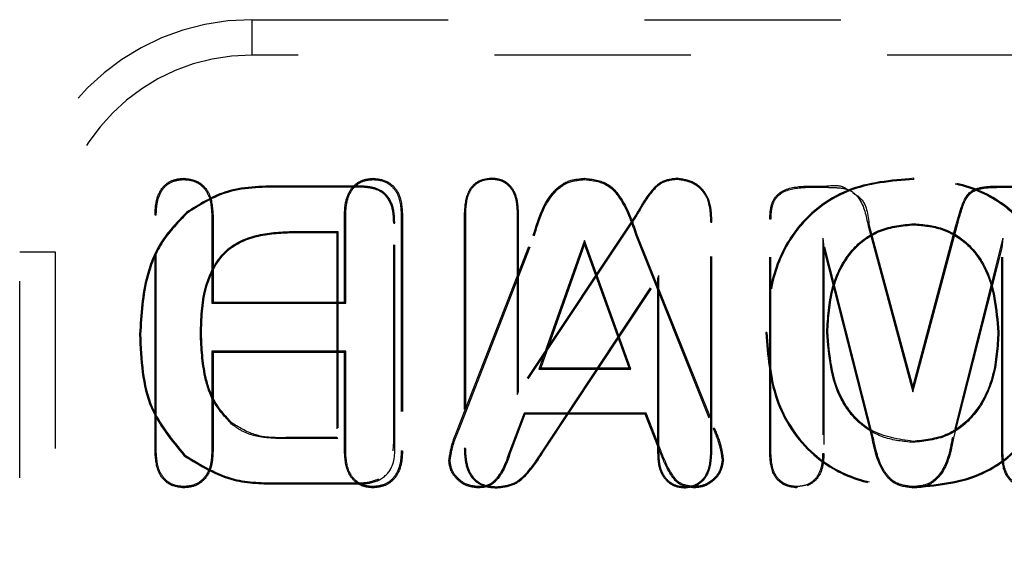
# Model space of a CAD drawing. Header units: inches. Extents: x 1772 to 2706, y -534 to -52.
# Tile 55 of 61: x 1902.498 to 1903, y -505.351 to -505.075. Entities that reach past the tile are written whole.
import ezdxf

# ---------------------------------------------------------------- set-up
doc = ezdxf.new("R2010")
doc.units = ezdxf.units.IN
doc.header["$LTSCALE"] = 0.5
doc.header["$MEASUREMENT"] = 0
doc.linetypes.add('HIDDEN', pattern=[0.225, 0.15, -0.075])
doc.layers.add('SID-M-H', color=4, linetype='HIDDEN')

msp = doc.modelspace()

# ---------------------------------------------------------------- linework, layer by layer
at = {"layer": 'SID-M-H'}
for p, q in [((1902.6166, -505.07543), (1903.64022, -505.07543)), ((1902.6166, -505.07543), (1902.6166, -505.09347)), ((1903.64022, -505.09347), (1902.6166, -505.09347)), ((1902.58199, -505.15676), (1902.58199, -505.15614)), ((1902.67846, -505.15676), (1902.67845, -505.15614)), ((1902.7388, -505.15666), (1902.7388, -505.15614)), ((1902.78626, -505.15676), (1902.78626, -505.15614)), ((1902.83335, -505.15666), (1902.83335, -505.15614)), ((1902.95373, -505.15666), (1902.95373, -505.15614)), ((1902.63096, -505.16059), (1902.63096, -505.16008)), ((1902.67134, -505.16008), (1902.63096, -505.16008)), ((1902.67134, -505.16059), (1902.63096, -505.16059)), ((1902.67134, -505.16059), (1902.67134, -505.16008)), ((1902.89933, -505.1607), (1902.89932, -505.16008)), ((1902.89932, -505.16008), (1902.90876, -505.16008)), ((1902.89933, -505.1607), (1902.90876, -505.1607)), ((1902.90876, -505.1607), (1902.90876, -505.16008)), ((1902.99751, -505.1607), (1902.9975, -505.16008)), ((1902.9975, -505.16008), (1903.00697, -505.16008)), ((1902.99751, -505.1607), (1903.00697, -505.1607)), ((1902.84877, -505.16691), (1902.84925, -505.16672)), ((1902.5838, -505.17385), (1902.58347, -505.17346)), ((1902.568, -505.17485), (1902.56738, -505.17484)), ((1902.56738, -505.29483), (1902.56738, -505.17484)), ((1902.568, -505.29482), (1902.568, -505.17485)), ((1902.59629, -505.17503), (1902.59629, -505.21975)), ((1902.59629, -505.17503), (1902.59691, -505.17503)), ((1902.59691, -505.17503), (1902.59691, -505.21913)), ((1902.66446, -505.17503), (1902.66384, -505.17503)), ((1902.66384, -505.21913), (1902.66384, -505.17503)), ((1902.66446, -505.21975), (1902.66446, -505.17503)), ((1902.69275, -505.17485), (1902.69337, -505.17484)), ((1902.69275, -505.17485), (1902.69275, -505.29482)), ((1902.69337, -505.17484), (1902.69337, -505.29483)), ((1902.72486, -505.17379), (1902.72486, -505.29357)), ((1902.72538, -505.1738), (1902.72486, -505.17379)), ((1902.72538, -505.1738), (1902.72538, -505.29356)), ((1902.75191, -505.1738), (1902.75242, -505.17379)), ((1902.75191, -505.26611), (1902.75191, -505.1738)), ((1902.81271, -505.1749), (1902.75191, -505.26611)), ((1902.75242, -505.26441), (1902.75242, -505.17379)), ((1902.81228, -505.17463), (1902.75242, -505.26441)), ((1902.81271, -505.1749), (1902.81228, -505.17463)), ((1902.85033, -505.17847), (1902.85085, -505.17847)), ((1902.85033, -505.29596), (1902.85033, -505.17847)), ((1902.85085, -505.29597), (1902.85085, -505.17847)), ((1902.88099, -505.17688), (1902.88038, -505.17687)), ((1902.88038, -505.29633), (1902.88038, -505.17687)), ((1902.88099, -505.29632), (1902.88099, -505.17688)), ((1902.63929, -505.18318), (1902.6393, -505.1837)), ((1902.63929, -505.18318), (1902.66042, -505.18318)), ((1902.6393, -505.1837), (1902.6599, -505.1837)), ((1902.66042, -505.18318), (1902.6599, -505.1837)), ((1902.6599, -505.1837), (1902.6599, -505.28803)), ((1902.66042, -505.18318), (1902.66042, -505.28855)), ((1902.68891, -505.17891), (1902.68943, -505.1789)), ((1902.68891, -505.29002), (1902.68891, -505.17891)), ((1902.68943, -505.29003), (1902.68943, -505.1789)), ((1902.9304, -505.18032), (1902.931, -505.18016)), ((1902.9304, -505.18032), (1902.95321, -505.26483)), ((1902.931, -505.18016), (1902.95321, -505.26244)), ((1902.95321, -505.26244), (1902.97514, -505.18016)), ((1902.95321, -505.26483), (1902.97574, -505.18032)), ((1902.95373, -505.17925), (1902.95373, -505.17976)), ((1902.97574, -505.18032), (1902.97514, -505.18016)), ((1902.72142, -505.284), (1902.75996, -505.18511)), ((1902.72199, -505.28423), (1902.76054, -505.18534)), ((1902.76054, -505.18534), (1902.75996, -505.18511)), ((1902.78604, -505.18777), (1902.76287, -505.25322)), ((1902.80965, -505.25322), (1902.78604, -505.18777)), ((1902.78604, -505.18777), (1902.78604, -505.1896)), ((1902.81219, -505.18515), (1902.81277, -505.18493)), ((1902.81219, -505.18515), (1902.85156, -505.2834)), ((1902.81277, -505.18493), (1902.85214, -505.28317)), ((1902.93305, -505.28802), (1902.90732, -505.18662)), ((1902.90732, -505.18662), (1902.90732, -505.29623)), ((1902.90732, -505.18662), (1902.90793, -505.19157)), ((1902.9991, -505.18662), (1902.97337, -505.28803)), ((1902.9991, -505.18662), (1902.99849, -505.19157)), ((1902.9991, -505.29623), (1902.9991, -505.18662)), ((1902.49849, -505.5085), (1902.49849, -505.19354)), ((1902.49849, -505.19354), (1902.51653, -505.19354)), ((1902.51653, -505.19354), (1902.51653, -505.5085)), ((1902.78604, -505.1896), (1902.76374, -505.2526)), ((1902.80877, -505.2526), (1902.78604, -505.1896)), ((1902.90793, -505.19157), (1902.90793, -505.29624)), ((1902.93245, -505.28818), (1902.90793, -505.19157)), ((1902.99849, -505.19157), (1902.97397, -505.28818)), ((1902.99849, -505.29624), (1902.99849, -505.19157)), ((1902.76448, -505.29525), (1902.8238, -505.20561)), ((1902.76491, -505.29553), (1902.82329, -505.20732)), ((1902.8238, -505.20561), (1902.82329, -505.20732)), ((1902.82329, -505.20732), (1902.82329, -505.29606)), ((1902.8238, -505.20561), (1902.8238, -505.29605)), ((1902.59629, -505.21975), (1902.59691, -505.21913)), ((1902.59629, -505.21975), (1902.66446, -505.21975)), ((1902.59691, -505.21913), (1902.66384, -505.21913)), ((1902.66446, -505.21975), (1902.66384, -505.21913)), ((1902.56002, -505.23549), (1902.55951, -505.2355)), ((1902.59049, -505.23528), (1902.59101, -505.23528)), ((1902.87892, -505.23466), (1902.87841, -505.23466)), ((1902.90939, -505.23445), (1902.9099, -505.23445)), ((1902.99703, -505.23445), (1902.99652, -505.23445)), ((1902.66446, -505.2441), (1902.59629, -505.2441)), ((1902.59629, -505.2441), (1902.59629, -505.2951)), ((1902.59629, -505.2441), (1902.59691, -505.24472)), ((1902.59691, -505.24472), (1902.59691, -505.2951)), ((1902.66384, -505.24472), (1902.59691, -505.24472)), ((1902.66446, -505.2441), (1902.66384, -505.24472)), ((1902.66384, -505.2951), (1902.66384, -505.24472)), ((1902.66446, -505.29509), (1902.66446, -505.2441)), ((1902.76287, -505.25322), (1902.76374, -505.2526)), ((1902.76287, -505.25322), (1902.80965, -505.25322)), ((1902.76374, -505.2526), (1902.80877, -505.2526)), ((1902.80965, -505.25322), (1902.80877, -505.2526)), ((1902.95321, -505.26483), (1902.95321, -505.26244)), ((1902.75191, -505.26611), (1902.75242, -505.26441)), ((1902.75532, -505.2756), (1902.74797, -505.29476)), ((1902.75574, -505.27622), (1902.74855, -505.29498)), ((1902.81741, -505.2756), (1902.75532, -505.2756)), ((1902.75532, -505.2756), (1902.75574, -505.27622)), ((1902.81698, -505.27622), (1902.75574, -505.27622)), ((1902.81741, -505.2756), (1902.81698, -505.27622)), ((1902.82418, -505.29458), (1902.81698, -505.27622)), ((1902.82475, -505.29434), (1902.81741, -505.2756)), ((1902.60635, -505.28119), (1902.60669, -505.2808)), ((1902.72199, -505.28423), (1902.72142, -505.284)), ((1902.85156, -505.2834), (1902.85214, -505.28317)), ((1902.63625, -505.28855), (1902.63625, -505.28803)), ((1902.6599, -505.28803), (1902.63625, -505.28803)), ((1902.66042, -505.28855), (1902.63625, -505.28855)), ((1902.66042, -505.28855), (1902.6599, -505.28803)), ((1902.93305, -505.28802), (1902.93245, -505.28818)), ((1902.97337, -505.28803), (1902.97397, -505.28818)), ((1902.68863, -505.29478), (1902.68891, -505.29002)), ((1902.68891, -505.29002), (1902.68943, -505.29003)), ((1902.72538, -505.29356), (1902.72486, -505.29357)), ((1902.9533, -505.29051), (1902.9533, -505.29)), ((1902.568, -505.29482), (1902.56738, -505.29483)), ((1902.58255, -505.29696), (1902.58221, -505.29735)), ((1902.59629, -505.2951), (1902.59691, -505.2951)), ((1902.66446, -505.29509), (1902.66384, -505.2951)), ((1902.69275, -505.29482), (1902.69337, -505.29483)), ((1902.74797, -505.29476), (1902.74855, -505.29498)), ((1902.76448, -505.29525), (1902.76491, -505.29553)), ((1902.8238, -505.29605), (1902.82329, -505.29606)), ((1902.82475, -505.29434), (1902.82418, -505.29458)), ((1902.85033, -505.29596), (1902.85085, -505.29597)), ((1902.88099, -505.29632), (1902.88038, -505.29633)), ((1902.90732, -505.29623), (1902.90793, -505.29624)), ((1902.9991, -505.29623), (1902.99849, -505.29624)), ((1902.71761, -505.29968), (1902.71699, -505.29969)), ((1902.85613, -505.29949), (1902.85675, -505.2995)), ((1902.582, -505.313), (1902.58199, -505.31362)), ((1902.62992, -505.31114), (1902.62991, -505.31165)), ((1902.62991, -505.31165), (1902.66996, -505.31165)), ((1902.62992, -505.31114), (1902.66996, -505.31114)), ((1902.66996, -505.31114), (1902.66996, -505.31165)), ((1902.67844, -505.313), (1902.67845, -505.31362)), ((1902.73157, -505.313), (1902.73157, -505.31362)), ((1902.74119, -505.3131), (1902.7412, -505.31362)), ((1902.83707, -505.3131), (1902.83707, -505.31362)), ((1902.84186, -505.313), (1902.84187, -505.31362)), ((1902.89409, -505.313), (1902.89409, -505.31362)), ((1902.95312, -505.3131), (1902.95312, -505.31362))]:
    msp.add_line(p, q, dxfattribs=at)
for radius in [0.11811, 0.10007]:
    msp.add_arc((1902.6166, -505.19354), radius, 90, 180, dxfattribs=at)
for points, knots in [([(1902.56738, -505.17484), (1902.56749, -505.17233), (1902.56771, -505.16732), (1902.57062, -505.1607), (1902.57604, -505.15666), (1902.58001, -505.15631), (1902.58199, -505.15614)], [0, 0, 0, 0, 0.281071, 0.560251, 0.779908, 1, 1, 1, 1]), ([(1902.568, -505.17485), (1902.56811, -505.17238), (1902.56832, -505.16752), (1902.57111, -505.16112), (1902.57629, -505.15725), (1902.58008, -505.15693), (1902.58199, -505.15676)], [0, 0, 0, 0, 0.285964, 0.563876, 0.78052, 1, 1, 1, 1]), ([(1902.58199, -505.15614), (1902.58456, -505.15646), (1902.58968, -505.15711), (1902.59628, -505.16433), (1902.59667, -505.17096), (1902.59691, -505.17503)], [0, 0, 0, 0, 0.280034, 0.559546, 1, 1, 1, 1]), ([(1902.58199, -505.15676), (1902.58363, -505.15688), (1902.5869, -505.15713), (1902.59121, -505.15968), (1902.59572, -505.16539), (1902.59606, -505.17104), (1902.59629, -505.17503)], [0, 0, 0, 0, 0.186807, 0.371803, 0.556829, 1, 1, 1, 1]), ([(1902.66384, -505.17503), (1902.66394, -505.1725), (1902.66415, -505.16747), (1902.66715, -505.16089), (1902.67247, -505.15672), (1902.67646, -505.15633), (1902.67845, -505.15614)], [0, 0, 0, 0, 0.280888, 0.560214, 0.779969, 1, 1, 1, 1]), ([(1902.66446, -505.17503), (1902.66456, -505.17256), (1902.66476, -505.16767), (1902.66763, -505.16131), (1902.67273, -505.15731), (1902.67654, -505.15694), (1902.67846, -505.15676)], [0, 0, 0, 0, 0.2855242, 0.5639208, 0.7807395, 1, 1, 1, 1]), ([(1902.67845, -505.15614), (1902.68099, -505.15646), (1902.68608, -505.1571), (1902.69272, -505.16419), (1902.69312, -505.1708), (1902.69337, -505.17484)], [0, 0, 0, 0, 0.280081, 0.559648, 1, 1, 1, 1]), ([(1902.67846, -505.15676), (1902.68009, -505.15688), (1902.68333, -505.15713), (1902.68762, -505.15964), (1902.69218, -505.16526), (1902.69251, -505.17088), (1902.69275, -505.17485)], [0, 0, 0, 0, 0.186872, 0.372076, 0.557073, 1, 1, 1, 1]), ([(1902.7388, -505.15614), (1902.73639, -505.15642), (1902.73158, -505.15698), (1902.72546, -505.1638), (1902.72509, -505.17), (1902.72486, -505.17379)], [0, 0, 0, 0, 0.280086, 0.559505, 1, 1, 1, 1]), ([(1902.7388, -505.15666), (1902.73725, -505.15676), (1902.73418, -505.15698), (1902.73011, -505.15935), (1902.72593, -505.16476), (1902.72561, -505.17006), (1902.72538, -505.1738)], [0, 0, 0, 0, 0.187448, 0.371804, 0.557037, 1, 1, 1, 1]), ([(1902.75242, -505.17379), (1902.75232, -505.17143), (1902.75213, -505.16673), (1902.74939, -505.16054), (1902.74438, -505.15666), (1902.74066, -505.15631), (1902.7388, -505.15614)], [0, 0, 0, 0, 0.281084, 0.560437, 0.779976, 1, 1, 1, 1]), ([(1902.75191, -505.1738), (1902.75181, -505.17148), (1902.75162, -505.1669), (1902.74899, -505.16089), (1902.74417, -505.15716), (1902.7406, -505.15682), (1902.7388, -505.15666)], [0, 0, 0, 0, 0.285599, 0.563993, 0.780635, 1, 1, 1, 1]), ([(1902.75996, -505.18511), (1902.7623, -505.17738), (1902.76556, -505.16663), (1902.77681, -505.15694), (1902.7831, -505.15641), (1902.78626, -505.15614)], [0, 0, 0, 0, 0.561076, 0.780337, 1, 1, 1, 1]), ([(1902.76054, -505.18534), (1902.76285, -505.17767), (1902.76604, -505.16707), (1902.77707, -505.15753), (1902.78319, -505.15702), (1902.78626, -505.15676)], [0, 0, 0, 0, 0.566265, 0.78236, 1, 1, 1, 1]), ([(1902.78626, -505.15614), (1902.79029, -505.15664), (1902.79837, -505.15764), (1902.80757, -505.16952), (1902.81079, -505.17907), (1902.81277, -505.18493)], [0, 0, 0, 0, 0.278352, 0.557174, 1, 1, 1, 1]), ([(1902.78626, -505.15676), (1902.79018, -505.15724), (1902.79804, -505.15821), (1902.80706, -505.16991), (1902.81023, -505.17933), (1902.81219, -505.18515)], [0, 0, 0, 0, 0.275437, 0.551769, 1, 1, 1, 1]), ([(1902.83335, -505.15614), (1902.83054, -505.15648), (1902.82492, -505.15716), (1902.81791, -505.16477), (1902.81442, -505.17088), (1902.81228, -505.17463)], [0, 0, 0, 0, 0.2785827, 0.5579822, 1, 1, 1, 1]), ([(1902.83335, -505.15666), (1902.83062, -505.15699), (1902.82515, -505.15765), (1902.81829, -505.16515), (1902.81484, -505.17118), (1902.81271, -505.1749)], [0, 0, 0, 0, 0.27521, 0.552038, 1, 1, 1, 1]), ([(1902.84925, -505.16672), (1902.84834, -505.16506), (1902.84654, -505.16174), (1902.84111, -505.15742), (1902.83629, -505.15662), (1902.83335, -505.15614)], [0, 0, 0, 0, 0.280849, 0.561813, 1, 1, 1, 1]), ([(1902.84877, -505.16691), (1902.84789, -505.1653), (1902.84613, -505.16209), (1902.84087, -505.1579), (1902.8362, -505.15713), (1902.83335, -505.15666)], [0, 0, 0, 0, 0.281038, 0.561758, 1, 1, 1, 1]), ([(1902.95373, -505.15614), (1902.94214, -505.15711), (1902.91903, -505.15904), (1902.8924, -505.17998), (1902.88004, -505.20751), (1902.87895, -505.2256), (1902.87841, -505.23466)], [0, 0, 0, 0, 0.280165, 0.558698, 0.779043, 1, 1, 1, 1]), ([(1902.95373, -505.15666), (1902.94221, -505.15761), (1902.91926, -505.15953), (1902.89281, -505.18032), (1902.88055, -505.20766), (1902.87947, -505.22565), (1902.87892, -505.23466)], [0, 0, 0, 0, 0.280361, 0.558436, 0.77866, 1, 1, 1, 1]), ([(1903.02801, -505.23445), (1903.02711, -505.22302), (1903.02532, -505.20022), (1903.00707, -505.17246), (1902.98064, -505.15802), (1902.96271, -505.15677), (1902.95373, -505.15614)], [0, 0, 0, 0, 0.280467, 0.559364, 0.779372, 1, 1, 1, 1]), ([(1903.0275, -505.23445), (1903.0266, -505.22308), (1903.02482, -505.20043), (1903.0067, -505.17286), (1902.98047, -505.15852), (1902.96266, -505.15728), (1902.95373, -505.15666)], [0, 0, 0, 0, 0.280873, 0.559442, 0.779161, 1, 1, 1, 1]), ([(1902.63096, -505.16008), (1902.62134, -505.16017), (1902.60419, -505.16033), (1902.58979, -505.16945), (1902.58347, -505.17346)], [0, 0, 0, 0, 0.561241, 1, 1, 1, 1]), ([(1902.63096, -505.16059), (1902.62139, -505.16068), (1902.60436, -505.16084), (1902.59006, -505.16989), (1902.5838, -505.17385)], [0, 0, 0, 0, 0.562413, 1, 1, 1, 1]), ([(1902.68943, -505.1789), (1902.68932, -505.17608), (1902.68911, -505.17047), (1902.68495, -505.16317), (1902.67798, -505.16035), (1902.67356, -505.16017), (1902.67134, -505.16008)], [0, 0, 0, 0, 0.281217, 0.55852, 0.778801, 1, 1, 1, 1]), ([(1902.68891, -505.17891), (1902.68881, -505.17613), (1902.68861, -505.17067), (1902.68459, -505.16358), (1902.67782, -505.16086), (1902.67351, -505.16068), (1902.67134, -505.16059)], [0, 0, 0, 0, 0.284224, 0.558008, 0.776423, 1, 1, 1, 1]), ([(1902.88038, -505.17687), (1902.88045, -505.17505), (1902.88059, -505.17141), (1902.88233, -505.16606), (1902.88865, -505.16071), (1902.89492, -505.16034), (1902.89932, -505.16008)], [0, 0, 0, 0, 0.18788, 0.37488, 0.560687, 1, 1, 1, 1]), ([(1902.88099, -505.17688), (1902.88106, -505.17509), (1902.8812, -505.17157), (1902.88286, -505.16642), (1902.88897, -505.16129), (1902.89502, -505.16094), (1902.89933, -505.1607)], [0, 0, 0, 0, 0.190418, 0.375788, 0.556281, 1, 1, 1, 1]), ([(1902.90876, -505.16008), (1902.91216, -505.15972), (1902.9164, -505.15927), (1902.91968, -505.16165), (1902.92034, -505.16213)], [0, 0, 0, 0, 0.79971, 1, 1, 1, 1]), ([(1902.90876, -505.1607), (1902.91086, -505.16074), (1902.91502, -505.16083), (1902.92134, -505.16167), (1902.92819, -505.16825), (1902.92948, -505.17529), (1902.9304, -505.18032)], [0, 0, 0, 0, 0.190351, 0.37588, 0.553644, 1, 1, 1, 1]), ([(1902.92266, -505.16364), (1902.92389, -505.16434), (1902.9296, -505.16757), (1902.93039, -505.17462), (1902.931, -505.18016)], [0, 0, 0, 0, 0.215277, 1, 1, 1, 1]), ([(1902.97514, -505.18016), (1902.97595, -505.17711), (1902.97756, -505.17106), (1902.98147, -505.16217), (1902.99004, -505.16018), (1902.99501, -505.16011), (1902.9975, -505.16008)], [0, 0, 0, 0, 0.281909, 0.559102, 0.778555, 1, 1, 1, 1]), ([(1902.97574, -505.18032), (1902.97657, -505.17738), (1902.97787, -505.17274), (1902.97982, -505.16708), (1902.98229, -505.16378), (1902.9863, -505.16144), (1902.9916, -505.1608), (1902.99569, -505.16073), (1902.99751, -505.1607)], [0, 0, 0, 0, 0.2730653, 0.4314862, 0.5323346, 0.6336239, 0.8370673, 1, 1, 1, 1]), ([(1902.85033, -505.17847), (1902.85031, -505.17627), (1902.85026, -505.17234), (1902.84922, -505.16856), (1902.84877, -505.16691)], [0, 0, 0, 0, 0.5624849, 1, 1, 1, 1]), ([(1902.85085, -505.17847), (1902.85082, -505.17624), (1902.85078, -505.17225), (1902.84971, -505.16841), (1902.84925, -505.16672)], [0, 0, 0, 0, 0.560267, 1, 1, 1, 1]), ([(1902.58347, -505.17346), (1902.57898, -505.17807), (1902.56999, -505.18729), (1902.56109, -505.20892), (1902.56011, -505.22541), (1902.55951, -505.2355)], [0, 0, 0, 0, 0.279841, 0.559914, 1, 1, 1, 1]), ([(1902.5838, -505.17385), (1902.57935, -505.17843), (1902.57043, -505.18758), (1902.5616, -505.20906), (1902.56062, -505.22546), (1902.56002, -505.23549)], [0, 0, 0, 0, 0.279435, 0.559213, 1, 1, 1, 1]), ([(1902.59049, -505.23528), (1902.59071, -505.22755), (1902.59115, -505.21212), (1902.60156, -505.19127), (1902.62107, -505.18366), (1902.63321, -505.18334), (1902.63929, -505.18318)], [0, 0, 0, 0, 0.280362, 0.559582, 0.779547, 1, 1, 1, 1]), ([(1902.59101, -505.23528), (1902.59122, -505.22759), (1902.59165, -505.2123), (1902.60194, -505.19166), (1902.62124, -505.18417), (1902.63325, -505.18386), (1902.6393, -505.1837)], [0, 0, 0, 0, 0.281598, 0.559858, 0.778529, 1, 1, 1, 1]), ([(1902.90939, -505.23445), (1902.90983, -505.22702), (1902.91071, -505.21216), (1902.92002, -505.19288), (1902.93607, -505.181), (1902.94784, -505.17983), (1902.95373, -505.17925)], [0, 0, 0, 0, 0.279842, 0.559426, 0.779748, 1, 1, 1, 1]), ([(1902.9099, -505.23445), (1902.91034, -505.22707), (1902.91121, -505.21234), (1902.92042, -505.19324), (1902.93628, -505.18149), (1902.94791, -505.18034), (1902.95373, -505.17976)], [0, 0, 0, 0, 0.280961, 0.560426, 0.779933, 1, 1, 1, 1]), ([(1902.95373, -505.17925), (1902.95866, -505.1797), (1902.96852, -505.18059), (1902.98147, -505.18857), (1902.99458, -505.20596), (1902.99602, -505.22272), (1902.99703, -505.23445)], [0, 0, 0, 0, 0.187349, 0.374792, 0.562344, 1, 1, 1, 1]), ([(1902.95373, -505.17976), (1902.95861, -505.18021), (1902.96834, -505.18109), (1902.98112, -505.18897), (1902.9941, -505.2062), (1902.99552, -505.2228), (1902.99652, -505.23445)], [0, 0, 0, 0, 0.18712, 0.373893, 0.56098, 1, 1, 1, 1]), ([(1902.55951, -505.2355), (1902.56008, -505.24852), (1902.56109, -505.27175), (1902.57576, -505.28954), (1902.58221, -505.29735)], [0, 0, 0, 0, 0.560774, 1, 1, 1, 1]), ([(1902.56002, -505.23549), (1902.56059, -505.24845), (1902.56158, -505.27153), (1902.57616, -505.28921), (1902.58255, -505.29696)], [0, 0, 0, 0, 0.561452, 1, 1, 1, 1]), ([(1902.60635, -505.28119), (1902.60315, -505.27772), (1902.59676, -505.27078), (1902.59141, -505.25458), (1902.59084, -505.24259), (1902.59049, -505.23528)], [0, 0, 0, 0, 0.280472, 0.561008, 1, 1, 1, 1]), ([(1902.60669, -505.2808), (1902.60353, -505.27738), (1902.59721, -505.27051), (1902.59191, -505.25445), (1902.59135, -505.24255), (1902.59101, -505.23528)], [0, 0, 0, 0, 0.279388, 0.559497, 1, 1, 1, 1]), ([(1902.87841, -505.23466), (1902.87924, -505.2462), (1902.88092, -505.26922), (1902.89931, -505.29724), (1902.92596, -505.31184), (1902.94406, -505.31302), (1902.95312, -505.31362)], [0, 0, 0, 0, 0.280499, 0.559392, 0.779335, 1, 1, 1, 1]), ([(1902.87892, -505.23466), (1902.87975, -505.24614), (1902.88141, -505.26901), (1902.89967, -505.29685), (1902.92613, -505.31134), (1902.9441, -505.31251), (1902.95312, -505.3131)], [0, 0, 0, 0, 0.280942, 0.559496, 0.779118, 1, 1, 1, 1]), ([(1902.9533, -505.29051), (1902.9483, -505.29002), (1902.9383, -505.28905), (1902.92512, -505.28104), (1902.91186, -505.26333), (1902.91041, -505.24634), (1902.90939, -505.23445)], [0, 0, 0, 0, 0.187389, 0.375014, 0.562503, 1, 1, 1, 1]), ([(1902.9533, -505.29), (1902.94585, -505.28893), (1902.93096, -505.28679), (1902.91242, -505.26533), (1902.91086, -505.24617), (1902.9099, -505.23445)], [0, 0, 0, 0, 0.279993, 0.559592, 1, 1, 1, 1]), ([(1902.95312, -505.31362), (1902.96471, -505.31259), (1902.98783, -505.31053), (1903.01411, -505.28914), (1903.02626, -505.26159), (1903.02743, -505.2435), (1903.02801, -505.23445)], [0, 0, 0, 0, 0.280088, 0.558604, 0.779028, 1, 1, 1, 1]), ([(1902.95312, -505.3131), (1902.96464, -505.31208), (1902.98759, -505.31005), (1903.0137, -505.28881), (1903.02575, -505.26144), (1903.02692, -505.24346), (1903.0275, -505.23445)], [0, 0, 0, 0, 0.280257, 0.558297, 0.77862, 1, 1, 1, 1]), ([(1902.99652, -505.23445), (1902.99609, -505.24185), (1902.99522, -505.25661), (1902.9862, -505.27571), (1902.97081, -505.28814), (1902.95914, -505.28938), (1902.9533, -505.29)], [0, 0, 0, 0, 0.280968, 0.56052, 0.7802, 1, 1, 1, 1]), ([(1902.99703, -505.23445), (1902.9966, -505.24189), (1902.99573, -505.25677), (1902.98661, -505.27606), (1902.97102, -505.28863), (1902.95921, -505.28989), (1902.9533, -505.29051)], [0, 0, 0, 0, 0.279788, 0.559453, 0.779811, 1, 1, 1, 1]), ([(1902.63625, -505.28855), (1902.6327, -505.28856), (1902.62683, -505.28858), (1902.61873, -505.28743), (1902.612, -505.28533), (1902.60824, -505.28257), (1902.60635, -505.28119)], [0, 0, 0, 0, 0.3376865, 0.5578847, 0.7786825, 1, 1, 1, 1]), ([(1902.63625, -505.28803), (1902.6303, -505.2882), (1902.61972, -505.28849), (1902.61066, -505.28314), (1902.60669, -505.2808)], [0, 0, 0, 0, 0.5618652, 1, 1, 1, 1]), ([(1902.71699, -505.29969), (1902.71749, -505.29667), (1902.71838, -505.29127), (1902.72049, -505.28623), (1902.72142, -505.284)], [0, 0, 0, 0, 0.558722, 1, 1, 1, 1]), ([(1902.85156, -505.2834), (1902.85278, -505.28634), (1902.85494, -505.29153), (1902.85577, -505.29708), (1902.85613, -505.29949)], [0, 0, 0, 0, 0.565426, 1, 1, 1, 1]), ([(1902.85214, -505.28317), (1902.85336, -505.28612), (1902.85555, -505.29139), (1902.85639, -505.29703), (1902.85675, -505.2995)], [0, 0, 0, 0, 0.560732, 1, 1, 1, 1]), ([(1902.71761, -505.29968), (1902.7181, -505.29673), (1902.71899, -505.29141), (1902.72107, -505.28644), (1902.72199, -505.28423)], [0, 0, 0, 0, 0.554459, 1, 1, 1, 1]), ([(1902.95321, -505.31362), (1902.95016, -505.31329), (1902.94557, -505.3128), (1902.94076, -505.30898), (1902.93528, -505.30173), (1902.93371, -505.2942), (1902.93245, -505.28818)], [0, 0, 0, 0, 0.248636, 0.37389, 0.499113, 1, 1, 1, 1]), ([(1902.95321, -505.313), (1902.95026, -505.31269), (1902.94583, -505.31222), (1902.94119, -505.30853), (1902.93582, -505.30141), (1902.93428, -505.29399), (1902.93305, -505.28802)], [0, 0, 0, 0, 0.245847, 0.369127, 0.492501, 1, 1, 1, 1]), ([(1902.97337, -505.28803), (1902.9721, -505.29477), (1902.97035, -505.3041), (1902.96106, -505.31246), (1902.95584, -505.31282), (1902.95321, -505.313)], [0, 0, 0, 0, 0.565409, 0.7814944, 1, 1, 1, 1]), ([(1902.97397, -505.28818), (1902.97267, -505.29501), (1902.97085, -505.30452), (1902.96132, -505.31305), (1902.95592, -505.31343), (1902.95321, -505.31362)], [0, 0, 0, 0, 0.560081, 0.779734, 1, 1, 1, 1]), ([(1902.66996, -505.31165), (1902.6732, -505.31161), (1902.6796, -505.31152), (1902.68972, -505.30407), (1902.68954, -505.29537), (1902.68943, -505.29003)], [0, 0, 0, 0, 0.282359, 0.559095, 1, 1, 1, 1]), ([(1902.72486, -505.29357), (1902.72498, -505.29632), (1902.7252, -505.30182), (1902.72844, -505.30915), (1902.73467, -505.31319), (1902.73902, -505.31348), (1902.7412, -505.31362)], [0, 0, 0, 0, 0.281015, 0.560259, 0.779609, 1, 1, 1, 1]), ([(1902.72538, -505.29356), (1902.72549, -505.29627), (1902.72571, -505.30164), (1902.72883, -505.30878), (1902.73486, -505.31269), (1902.73907, -505.31297), (1902.74119, -505.3131)], [0, 0, 0, 0, 0.2846, 0.562738, 0.779112, 1, 1, 1, 1]), ([(1902.58199, -505.31362), (1902.57945, -505.3133), (1902.57438, -505.31267), (1902.56801, -505.30537), (1902.56762, -505.29883), (1902.56738, -505.29483)], [0, 0, 0, 0, 0.279989, 0.559343, 1, 1, 1, 1]), ([(1902.582, -505.313), (1902.58037, -505.31287), (1902.57715, -505.31262), (1902.5729, -505.31008), (1902.56858, -505.30433), (1902.56824, -505.29875), (1902.568, -505.29482)], [0, 0, 0, 0, 0.187266, 0.371276, 0.556182, 1, 1, 1, 1]), ([(1902.59691, -505.2951), (1902.5968, -505.29762), (1902.59659, -505.30264), (1902.59338, -505.30913), (1902.58794, -505.31307), (1902.58398, -505.31344), (1902.58199, -505.31362)], [0, 0, 0, 0, 0.2808678, 0.5599553, 0.7799371, 1, 1, 1, 1]), ([(1902.59629, -505.2951), (1902.59619, -505.29756), (1902.59599, -505.30243), (1902.59291, -505.30869), (1902.5877, -505.31248), (1902.5839, -505.31282), (1902.582, -505.313)], [0, 0, 0, 0, 0.285172, 0.562865, 0.780545, 1, 1, 1, 1]), ([(1902.58221, -505.29735), (1902.59042, -505.30239), (1902.60514, -505.31143), (1902.62232, -505.31158), (1902.62991, -505.31165)], [0, 0, 0, 0, 0.557714, 1, 1, 1, 1]), ([(1902.58255, -505.29696), (1902.59069, -505.30195), (1902.6053, -505.31092), (1902.62236, -505.31107), (1902.62992, -505.31114)], [0, 0, 0, 0, 0.556664, 1, 1, 1, 1]), ([(1902.67845, -505.31362), (1902.67678, -505.31349), (1902.67345, -505.31324), (1902.66902, -505.31065), (1902.66448, -505.30481), (1902.6641, -505.29911), (1902.66384, -505.2951)], [0, 0, 0, 0, 0.187122, 0.374314, 0.561191, 1, 1, 1, 1]), ([(1902.67844, -505.313), (1902.67684, -505.31288), (1902.67365, -505.31264), (1902.66942, -505.31016), (1902.66506, -505.30452), (1902.66471, -505.299), (1902.66446, -505.29509)], [0, 0, 0, 0, 0.186669, 0.371634, 0.556299, 1, 1, 1, 1]), ([(1902.69275, -505.29482), (1902.69264, -505.2973), (1902.69244, -505.30221), (1902.6894, -505.30855), (1902.6842, -505.31244), (1902.68037, -505.31281), (1902.67844, -505.313)], [0, 0, 0, 0, 0.285089, 0.562906, 0.780405, 1, 1, 1, 1]), ([(1902.69337, -505.29483), (1902.69326, -505.29736), (1902.69304, -505.30242), (1902.68988, -505.30899), (1902.68445, -505.31303), (1902.68045, -505.31342), (1902.67845, -505.31362)], [0, 0, 0, 0, 0.28083, 0.55995, 0.779886, 1, 1, 1, 1]), ([(1902.74797, -505.29476), (1902.74637, -505.2996), (1902.74419, -505.30623), (1902.73747, -505.31274), (1902.73356, -505.31291), (1902.73157, -505.313)], [0, 0, 0, 0, 0.571938, 0.781803, 1, 1, 1, 1]), ([(1902.74855, -505.29498), (1902.74692, -505.29988), (1902.74467, -505.30667), (1902.73773, -505.31333), (1902.73363, -505.31352), (1902.73157, -505.31362)], [0, 0, 0, 0, 0.561989, 0.779811, 1, 1, 1, 1]), ([(1902.74119, -505.3131), (1902.7441, -505.31285), (1902.74991, -505.31234), (1902.758, -505.30529), (1902.76201, -505.29908), (1902.76448, -505.29525)], [0, 0, 0, 0, 0.277305, 0.5545415, 1, 1, 1, 1]), ([(1902.7412, -505.31362), (1902.74417, -505.31336), (1902.75012, -505.31283), (1902.75835, -505.30568), (1902.76242, -505.29939), (1902.76491, -505.29553)], [0, 0, 0, 0, 0.279312, 0.558806, 1, 1, 1, 1]), ([(1902.82329, -505.29606), (1902.82339, -505.29842), (1902.82358, -505.30312), (1902.82653, -505.3092), (1902.8315, -505.31305), (1902.83521, -505.31343), (1902.83707, -505.31362)], [0, 0, 0, 0, 0.280987, 0.560341, 0.780079, 1, 1, 1, 1]), ([(1902.8238, -505.29605), (1902.8239, -505.29837), (1902.82409, -505.30295), (1902.82693, -505.30884), (1902.83171, -505.31256), (1902.83528, -505.31292), (1902.83707, -505.3131)], [0, 0, 0, 0, 0.285182, 0.563568, 0.780924, 1, 1, 1, 1]), ([(1902.84187, -505.31362), (1902.83919, -505.31329), (1902.83383, -505.31262), (1902.82812, -505.30449), (1902.82568, -505.29835), (1902.82418, -505.29458)], [0, 0, 0, 0, 0.278317, 0.557222, 1, 1, 1, 1]), ([(1902.84186, -505.313), (1902.8393, -505.31268), (1902.83416, -505.31205), (1902.82864, -505.30411), (1902.82624, -505.29809), (1902.82475, -505.29434)], [0, 0, 0, 0, 0.273298, 0.548065, 1, 1, 1, 1]), ([(1902.83707, -505.3131), (1902.8386, -505.31298), (1902.84164, -505.31275), (1902.84561, -505.31029), (1902.84972, -505.30491), (1902.85008, -505.29966), (1902.85033, -505.29596)], [0, 0, 0, 0, 0.186733, 0.371491, 0.556734, 1, 1, 1, 1]), ([(1902.83707, -505.31362), (1902.83945, -505.3133), (1902.8442, -505.31267), (1902.85018, -505.30585), (1902.85059, -505.29972), (1902.85085, -505.29597)], [0, 0, 0, 0, 0.279737, 0.55929, 1, 1, 1, 1]), ([(1902.89409, -505.31362), (1902.89175, -505.31332), (1902.88706, -505.31271), (1902.88099, -505.30613), (1902.88061, -505.30005), (1902.88038, -505.29633)], [0, 0, 0, 0, 0.2801208, 0.5595652, 1, 1, 1, 1]), ([(1902.89409, -505.313), (1902.89259, -505.31288), (1902.88962, -505.31264), (1902.88568, -505.31033), (1902.88155, -505.30513), (1902.88122, -505.29997), (1902.88099, -505.29632)], [0, 0, 0, 0, 0.187199, 0.3717, 0.556354, 1, 1, 1, 1]), ([(1902.90732, -505.29623), (1902.90721, -505.29854), (1902.90701, -505.30307), (1902.90427, -505.30897), (1902.89942, -505.31254), (1902.89588, -505.31285), (1902.89409, -505.313)], [0, 0, 0, 0, 0.285945, 0.563407, 0.780072, 1, 1, 1, 1]), ([(1902.90793, -505.29624), (1902.90782, -505.29858), (1902.9076, -505.30324), (1902.9048, -505.30958), (1902.90113, -505.31171), (1902.89952, -505.31264)], [0, 0, 0, 0, 0.360306, 0.71819, 1, 1, 1, 1]), ([(1903.01211, -505.31362), (1903.00977, -505.3133), (1903.00509, -505.31267), (1902.99911, -505.30602), (1902.99872, -505.29995), (1902.99849, -505.29624)], [0, 0, 0, 0, 0.279801, 0.5595, 1, 1, 1, 1]), ([(1903.01211, -505.313), (1903.01061, -505.31288), (1903.00764, -505.31264), (1903.00375, -505.31025), (1902.99965, -505.30503), (1902.99933, -505.29987), (1902.9991, -505.29623)], [0, 0, 0, 0, 0.186949, 0.371192, 0.556281, 1, 1, 1, 1]), ([(1902.73157, -505.31362), (1902.72949, -505.31335), (1902.72532, -505.3128), (1902.72069, -505.30905), (1902.71755, -505.3046), (1902.71718, -505.30132), (1902.71699, -505.29969)], [0, 0, 0, 0, 0.2795449, 0.5596166, 0.7799827, 1, 1, 1, 1]), ([(1902.73157, -505.313), (1902.72958, -505.31274), (1902.72559, -505.31221), (1902.72115, -505.30862), (1902.71815, -505.30437), (1902.71779, -505.30124), (1902.71761, -505.29968)], [0, 0, 0, 0, 0.280044, 0.560803, 0.780654, 1, 1, 1, 1]), ([(1902.85613, -505.29949), (1902.85581, -505.3015), (1902.85516, -505.30555), (1902.85121, -505.30984), (1902.84667, -505.3126), (1902.84347, -505.31286), (1902.84186, -505.313)], [0, 0, 0, 0, 0.277627, 0.559007, 0.778568, 1, 1, 1, 1]), ([(1902.85675, -505.2995), (1902.85641, -505.30161), (1902.85573, -505.30584), (1902.85161, -505.31033), (1902.84688, -505.3132), (1902.84354, -505.31348), (1902.84187, -505.31362)], [0, 0, 0, 0, 0.278881, 0.559197, 0.779567, 1, 1, 1, 1]), ([(1902.66996, -505.31114), (1902.67209, -505.31112), (1902.67602, -505.31108), (1902.67969, -505.30968), (1902.68137, -505.30904)], [0, 0, 0, 0, 0.541465, 1, 1, 1, 1])]:
    msp.add_open_spline(points, degree=3, knots=knots, dxfattribs=at)

doc.saveas('drawing.dxf')
